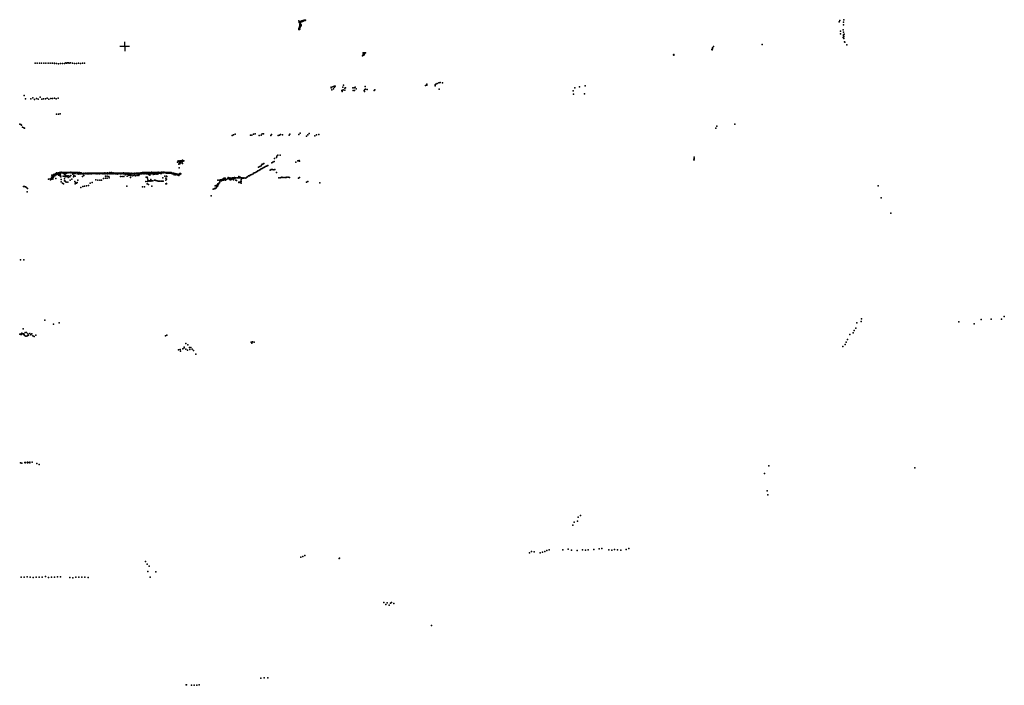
# Model space of a CAD drawing. Header units: millimetres. Extents: x -44220 to 35132, y -40846 to 67550.
# Tile 3 of 27: x -6803 to 35132, y -40846 to -12505. Entities that reach past the tile are written whole.
import ezdxf

# ---------------------------------------------------------------- set-up
doc = ezdxf.new("R2010")
doc.units = ezdxf.units.MM
doc.layers.add('P', color=9, linetype='Continuous')
doc.layers.add('PANOS', color=10, linetype='Continuous')

msp = doc.modelspace()

# ---------------------------------------------------------------- linework, layer by layer
at = {"layer": 'P'}
for p in [(5091, -12557), (5162, -12579), (5174, -12579), (5184, -12566), (5199, -12576), (5207, -12554), (5209, -12572), (5214, -12564), (5230, -12562), (5235, -12561), (5253, -12550), (5255, -12559), (5265, -12546), (5266, -12566), (5273, -12545), (5277, -12550), (5284, -12540), (5311, -12531), (5311, -12536), (5313, -12525), (5321, -12541), (5331, -12535), (5339, -12541), (5353, -12544), (5355, -12530), (5371, -12520), (28133, -12546), (28294, -12505), (5079, -12916), (5089, -12873), (5097, -12609), (5099, -12626), (5099, -12846), (5100, -12582), (5105, -12898), (5108, -12919), (5109, -12869), (5109, -12877), (5110, -12904), (5112, -12862), (5113, -12805), (5116, -12607), (5117, -12633), (5118, -12861), (5119, -12861), (5120, -12600), (5121, -12872), (5123, -12903), (5124, -12595), (5126, -12619), (5126, -12638), (5126, -12846), (5129, -12814), (5130, -12737), (5131, -12831), (5132, -12596), (5132, -12829), (5133, -12605), (5134, -12762), (5134, -12817), (5135, -12709), (5135, -12823), (5138, -12670), (5138, -12814), (5138, -12817), (5139, -12645), (5144, -12818), (5145, -12795), (5146, -12797), (5147, -12669), (5151, -12611), (5151, -12769), (5152, -12675), (5152, -12780), (5156, -12682), (5158, -12589), (5159, -12681), (5159, -12741), (5159, -12774), (5161, -12683), (5163, -12758), (5168, -12751), (5170, -12744), (5171, -12776), (5173, -12743), (5174, -12733), (5179, -12581), (5179, -12722), (5184, -12755), (5209, -12589), (28098, -12603), (28159, -12994), (28267, -12935), (28278, -12613), (28283, -12720), (28150, -13113), (28266, -13257), (28277, -13041), (28277, -13147), (28278, -13254), (28289, -13198), (28295, -13307), (28298, -13221), (28306, -13127), (22674, -13781), (22693, -13793), (22696, -13760), (22699, -13739), (22701, -13710), (22741, -13641), (24816, -13566), (28325, -13446), (28336, -13467), (28425, -13574), (7793, -14043), (7808, -14032), (7820, -13975), (7821, -14010), (7831, -13922), (7844, -13975), (7845, -13969), (7849, -14017), (7855, -13923), (7862, -13981), (7876, -13932), (7876, -13950), (7883, -13924), (7886, -13917), (7889, -13964), (7919, -13912), (21040, -13998), (21050, -13983), (21053, -14016), (-6147, -14358), (-6055, -14357), (-5963, -14355), (-5871, -14356), (-5779, -14358), (-5687, -14351), (-5596, -14360), (-5504, -14356), (-5413, -14362), (-5412, -14357), (-5327, -14369), (-5321, -14358), (-5241, -14367), (-5156, -14380), (-5070, -14368), (-4984, -14377), (-4899, -14375), (-4831, -14337), (-4813, -14362), (-4764, -14345), (-4727, -14345), (-4695, -14350), (-4642, -14343), (-4556, -14359), (-4469, -14368), (-4384, -14363), (-4298, -14362), (-4212, -14364), (-4127, -14359), (-4041, -14359), (6460, -15410), (6468, -15383), (6490, -15498), (6537, -15364), (6560, -15443), (6595, -15333), (6608, -15384), (6635, -15338), (6953, -15510), (6965, -15375), (6974, -15494), (6995, -15295), (7045, -15507), (7050, -15420), (7076, -15408), (7387, -15401), (7440, -15412), (7486, -15379), (7526, -15451), (7872, -15513), (7901, -15474), (7913, -15354), (7928, -15459), (7995, -15477), (8323, -15493), (10483, -15302), (10541, -15252), (10544, -15295), (10891, -15321), (10897, -15282), (10919, -15253), (10983, -15223), (11054, -15197), (11056, -15456), (11110, -15184), (11201, -15189), (16839, -15411), (17037, -15362), (17274, -15314), (-6619, -15732), (-6556, -15871), (-6325, -15874), (-6244, -15833), (-6173, -15900), (-6093, -15862), (-6018, -15886), (-5935, -15808), (-5863, -15882), (-5786, -15881), (-5708, -15869), (-5630, -15849), (-5556, -15892), (-5478, -15859), (-5401, -15860), (-5324, -15848), (-5248, -15875), (-5171, -15844), (6923, -15518), (6926, -15559), (7402, -15526), (7458, -15521), (7879, -15569), (8289, -15526), (16771, -15540), (16788, -15676), (17256, -15657), (-5230, -16529), (-5154, -16532), (-5078, -16516), (-6790, -16948), (-6757, -16971), (-6723, -16993), (-6681, -17084), (-6629, -17111), (-6592, -17121), (22842, -17123), (22893, -17041), (23648, -16958), (2250, -17439), (2309, -17404), (2372, -17375), (3030, -17421), (3091, -17423), (3149, -17382), (3229, -17371), (3399, -17435), (3483, -17426), (3528, -17366), (3586, -17363), (3890, -17430), (3925, -17395), (4210, -17430), (4266, -17418), (4306, -17388), (4383, -17401), (4668, -17421), (4696, -17376), (5087, -17387), (5149, -17340), (5414, -17468), (5463, -17405), (5520, -17351), (5763, -17447), (5840, -17411), (5932, -17389), (4053, -18421), (4129, -18375), (4154, -18310), (4197, -18272), (4287, -18267), (21917, -18417), (21926, -18362), (-81, -18575), (-57, -18515), (-52, -18526), (-47, -18537), (-32, -18524), (-23, -18650), (-18, -18533), (-18, -18615), (-7, -18809), (-2, -18528), (3, -18545), (8, -18542), (16, -18639), (20, -18517), (28, -18615), (29, -18542), (36, -18605), (49, -18555), (51, -18522), (52, -18512), (57, -18596), (72, -18530), (75, -18541), (76, -18510), (77, -18533), (80, -18532), (86, -18543), (105, -18529), (112, -18539), (115, -18551), (116, -18530), (120, -18524), (131, -18489), (133, -18625), (135, -18542), (141, -18518), (161, -18529), (187, -18517), (190, -18515), (3374, -18785), (3420, -18750), (3476, -18859), (3477, -18734), (3489, -18698), (3521, -18847), (3530, -18655), (3553, -18654), (3560, -18810), (3589, -18795), (3593, -18621), (3619, -18791), (3661, -18762), (3704, -18743), (3730, -18723), (3759, -18710), (3931, -18596), (3981, -18568), (4034, -18546), (4958, -18565), (5046, -18508), (5053, -18509), (5104, -18507), (5114, -18523), (21902, -18472), (21929, -18466), (-5505, -19284), (-5443, -19209), (-5436, -19258), (-5434, -19131), (-5408, -19152), (-5402, -19225), (-5391, -19266), (-5376, -19169), (-5368, -19198), (-5365, -19095), (-5362, -19215), (-5345, -19171), (-5333, -19104), (-5316, -19144), (-5305, -19147), (-5300, -19132), (-5297, -19068), (-5296, -19087), (-5286, -19092), (-5286, -19107), (-5265, -19097), (-5263, -19270), (-5259, -19075), (-5259, -19085), (-5253, -19076), (-5249, -19111), (-5236, -19090), (-5233, -19091), (-5232, -19090), (-5230, -19026), (-5219, -19071), (-5217, -19078), (-5199, -19087), (-5186, -19056), (-5184, -19037), (-5183, -19081), (-5167, -19061), (-5167, -19073), (-5165, -19070), (-5162, -19021), (-5150, -19122), (-5143, -19096), (-5137, -19062), (-5133, -19032), (-5123, -19034), (-5117, -19082), (-5111, -19009), (-5111, -19030), (-5107, -19028), (-5101, -19146), (-5095, -19016), (-5082, -19038), (-5081, -19081), (-5080, -19022), (-5069, -19023), (-5068, -19171), (-5064, -19029), (-5059, -19125), (-5044, -19197), (-5036, -19003), (-5036, -19030), (-5033, -19023), (-5027, -19015), (-5026, -19020), (-5015, -19021), (-5015, -19028), (-5010, -19023), (-4986, -19021), (-4983, -19017), (-4971, -19015), (-4962, -19011), (-4960, -19016), (-4951, -19038), (-4950, -19022), (-4947, -19014), (-4947, -19169), (-4936, -19015), (-4913, -19015), (-4906, -19021), (-4903, -19070), (-4893, -19014), (-4892, -19287), (-4891, -19017), (-4890, -19184), (-4887, -19014), (-4887, -19036), (-4877, -19100), (-4870, -19196), (-4869, -19021), (-4866, -19152), (-4863, -19016), (-4863, -19020), (-4852, -19140), (-4831, -19010), (-4825, -19014), (-4822, -19047), (-4809, -19176), (-4804, -19006), (-4802, -19017), (-4797, -19010), (-4797, -19010), (-4788, -19021), (-4785, -19151), (-4774, -19028), (-4758, -19015), (-4758, -19164), (-4752, -19013), (-4748, -19006), (-4748, -19010), (-4742, -19013), (-4738, -19022), (-4734, -19219), (-4732, -19012), (-4719, -19014), (-4716, -19016), (-4709, -19010), (-4705, -19148), (-4692, -19012), (-4691, -19015), (-4688, -19013), (-4688, -19016), (-4684, -19009), (-4680, -19011), (-4664, -19193), (-4662, -19011), (-4660, -19019), (-4645, -19008), (-4640, -19013), (-4627, -19003), (-4624, -19144), (-4623, -19017), (-4614, -19018), (-4611, -19017), (-4609, -19007), (-4607, -19014), (-4579, -19012), (-4578, -19019), (-4577, -19007), (-4572, -19009), (-4555, -19019), (-4550, -19009), (-4545, -19078), (-4544, -19010), (-4544, -19040), (-4539, -19013), (-4531, -19014), (-4526, -19008), (-4514, -19012), (-4510, -19009), (-4510, -19194), (-4500, -19018), (-4499, -19144), (-4489, -19012), (-4489, -19014), (-4470, -19009), (-4470, -19014), (-4468, -19019), (-4468, -19050), (-4465, -19010), (-4443, -19013), (-4443, -19161), (-4440, -19049), (-4439, -19016), (-4427, -19016), (-4422, -19014), (-4421, -19018), (-4414, -19013), (-4390, -19016), (-4367, -19008), (-4365, -19015), (-4361, -19019), (-4359, -19019), (-4351, -19067), (-4339, -19020), (-4337, -19050), (-4330, -19011), (-4315, -19015), (-4295, -19019), (-4292, -19020), (-4290, -19020), (-4285, -19019), (-4284, -19076), (-4282, -19030), (-4254, -19024), (-4252, -19015), (-4251, -19021), (-4250, -19027), (-4246, -19022), (-4239, -19031), (-4234, -19024), (-4217, -19025), (-4217, -19062), (-4216, -19052), (-4214, -19028), (-4210, -19025), (-4207, -19039), (-4189, -19047), (-4189, -19047), (-4188, -19025), (-4188, -19053), (-4179, -19035), (-4166, -19049), (-4160, -19055), (-4159, -19048), (-4150, -19065), (-4142, -19051), (-4141, -19060), (-4140, -19054), (-4134, -19182), (-4132, -19050), (-4132, -19061), (-4119, -19057), (-4116, -19048), (-4115, -19048), (-4113, -19052), (-4087, -19055), (-4083, -19051), (-4082, -19050), (-4082, -19064), (-4074, -19056), (-4068, -19042), (-4066, -19145), (-4054, -19048), (-4049, -19047), (-4049, -19052), (-4049, -19055), (-4048, -19051), (-4038, -19053), (-4033, -19050), (-4030, -19056), (-4015, -19050), (-4015, -19062), (-4013, -19050), (-4000, -19056), (-3994, -19034), (-3989, -19054), (-3987, -19056), (-3986, -19051), (-3982, -19050), (-3967, -19059), (-3965, -19050), (-3949, -19044), (-3949, -19061), (-3947, -19064), (-3946, -19055), (-3938, -19052), (-3929, -19046), (-3921, -19046), (-3919, -19040), (-3918, -19064), (-3916, -19061), (-3909, -19044), (-3908, -19046), (-3896, -19043), (-3885, -19067), (-3883, -19062), (-3879, -19064), (-3878, -19047), (-3863, -19053), (-3855, -19045), (-3853, -19044), (-3851, -19060), (-3848, -19050), (-3844, -19038), (-3833, -19060), (-3831, -19041), (-3827, -19044), (-3812, -19063), (-3811, -19042), (-3807, -19046), (-3801, -19062), (-3787, -19051), (-3784, -19055), (-3777, -19046), (-3770, -19035), (-3770, -19046), (-3769, -19046), (-3767, -19042), (-3751, -19059), (-3750, -19058), (-3747, -19048), (-3744, -19061), (-3737, -19053), (-3728, -19045), (-3726, -19047), (-3718, -19059), (-3717, -19054), (-3705, -19043), (-3700, -19047), (-3695, -19034), (-3688, -19048), (-3687, -19049), (-3685, -19043), (-3685, -19055), (-3676, -19058), (-3675, -19044), (-3667, -19053), (-3645, -19044), (-3635, -19049), (-3634, -19049), (-3629, -19045), (-3619, -19038), (-3618, -19046), (-3617, -19050), (-3611, -19051), (-3609, -19060), (-3606, -19045), (-3590, -19051), (-3585, -19044), (-3585, -19048), (-3576, -19044), (-3573, -19040), (-3557, -19037), (-3553, -19049), (-3551, -19049), (-3546, -19044), (-3546, -19047), (-3544, -19038), (-3541, -19065), (-3536, -19049), (-3526, -19045), (-3520, -19045), (-3517, -19039), (-3507, -19046), (-3501, -19046), (-3489, -19040), (-3486, -19045), (-3479, -19047), (-3477, -19047), (-3476, -19040), (-3473, -19062), (-3471, -19047), (-3470, -19034), (-3451, -19043), (-3448, -19046), (-3435, -19048), (-3428, -19045), (-3423, -19056), (-3417, -19044), (-3417, -19044), (-3413, -19046), (-3405, -19064), (-3403, -19049), (-3394, -19035), (-3390, -19057), (-3383, -19045), (-3379, -19046), (-3369, -19045), (-3359, -19050), (-3358, -19057), (-3353, -19038), (-3349, -19043), (-3346, -19051), (-3337, -19059), (-3332, -19047), (-3330, -19044), (-3324, -19046), (-3319, -19040), (-3314, -19039), (-3309, -19056), (-3291, -19045), (-3282, -19052), (-3281, -19045), (-3281, -19051), (-3275, -19042), (-3269, -19061), (-3259, -19047), (-3258, -19042), (-3252, -19043), (-3248, -19046), (-3244, -19039), (-3235, -19268), (-3233, -19047), (-3232, -19043), (-3226, -19047), (-3216, -19044), (-3214, -19046), (-3213, -19042), (-3207, -19040), (-3201, -19062), (-3194, -19045), (-3192, -19036), (-3184, -19033), (-3184, -19044), (-3174, -19021), (-3169, -19040), (-3163, -19046), (-3158, -19048), (-3155, -19041), (-3154, -19250), (-3148, -19169), (-3147, -19041), (-3145, -19046), (-3136, -19042), (-3132, -19066), (-3121, -19051), (-3117, -19044), (-3113, -19037), (-3112, -19047), (-3108, -19039), (-3103, -19038), (-3097, -19046), (-3094, -19040), (-3088, -19042), (-3078, -19047), (-3077, -19169), (-3075, -19040), (-3073, -19259), (-3069, -19020), (-3064, -19045), (-3064, -19047), (-3064, -19067), (-3059, -19044), (-3043, -19047), (-3040, -19041), (-3036, -19037), (-3032, -19044), (-3031, -19045), (-3021, -19045), (-3019, -19038), (-3018, -19044), (-3009, -19041), (-3005, -19178), (-2995, -19067), (-2993, -19044), (-2993, -19232), (-2992, -19044), (-2983, -19043), (-2979, -19048), (-2969, -19037), (-2964, -19015), (-2963, -19043), (-2960, -19045), (-2944, -19041), (-2943, -19041), (-2941, -19043), (-2935, -19046), (-2928, -19050), (-2928, -19063), (-2925, -19044), (-2924, -19035), (-2924, -19041), (-2921, -19046), (-2906, -19046), (-2902, -19045), (-2896, -19044), (-2893, -19015), (-2879, -19038), (-2878, -19037), (-2871, -19051), (-2870, -19048), (-2868, -19043), (-2868, -19044), (-2859, -19064), (-2852, -19049), (-2849, -19045), (-2839, -19040), (-2822, -19041), (-2822, -19048), (-2820, -19024), (-2820, -19049), (-2811, -19043), (-2802, -19045), (-2792, -19044), (-2791, -19065), (-2782, -19039), (-2776, -19044), (-2774, -19049), (-2773, -19041), (-2769, -19044), (-2764, -19040), (-2754, -19043), (-2742, -19046), (-2741, -19046), (-2734, -19046), (-2728, -19045), (-2726, -19037), (-2725, -19041), (-2722, -19073), (-2717, -19044), (-2709, -19045), (-2707, -19043), (-2699, -19045), (-2698, -19043), (-2692, -19050), (-2678, -19043), (-2674, -19043), (-2661, -19045), (-2659, -19043), (-2653, -19042), (-2653, -19078), (-2647, -19044), (-2641, -19041), (-2639, -19040), (-2630, -19039), (-2612, -19045), (-2612, -19047), (-2597, -19046), (-2596, -19042), (-2585, -19043), (-2585, -19073), (-2584, -19045), (-2580, -19045), (-2575, -19042), (-2566, -19039), (-2565, -19044), (-2560, -19043), (-2553, -19044), (-2548, -19045), (-2539, -19046), (-2524, -19048), (-2520, -19044), (-2518, -19037), (-2518, -19045), (-2516, -19074), (-2507, -19182), (-2503, -19048), (-2500, -19047), (-2496, -19044), (-2490, -19039), (-2489, -19043), (-2473, -19038), (-2471, -19050), (-2469, -19042), (-2452, -19045), (-2451, -19045), (-2448, -19071), (-2444, -19043), (-2439, -19046), (-2436, -19178), (-2428, -19034), (-2423, -19043), (-2419, -19048), (-2418, -19043), (-2418, -19052), (-2413, -19048), (-2395, -19044), (-2387, -19040), (-2387, -19047), (-2383, -19049), (-2379, -19071), (-2376, -19028), (-2364, -19184), (-2360, -19033), (-2357, -19045), (-2352, -19045), (-2352, -19046), (-2348, -19049), (-2340, -19048), (-2339, -19048), (-2338, -19048), (-2328, -19047), (-2316, -19046), (-2305, -19108), (-2301, -19045), (-2294, -19052), (-2292, -19046), (-2290, -19042), (-2266, -19047), (-2263, -19043), (-2263, -19044), (-2263, -19052), (-2261, -19055), (-2259, -19047), (-2245, -19037), (-2243, -19043), (-2239, -19084), (-2235, -19046), (-2227, -19047), (-2224, -19162), (-2211, -19044), (-2209, -19046), (-2207, -19045), (-2206, -19045), (-2204, -19043), (-2199, -19037), (-2188, -19046), (-2179, -19052), (-2179, -19097), (-2171, -19050), (-2171, -19082), (-2169, -19046), (-2169, -19052), (-2156, -19138), (-2154, -19066), (-2152, -19041), (-2143, -19046), (-2140, -19061), (-2140, -19064), (-2130, -19067), (-2111, -19097), (-2109, -19053), (-2102, -19079), (-2098, -19067), (-2093, -19054), (-2089, -19070), (-2084, -19142), (-2081, -19223), (-2076, -19067), (-2074, -19054), (-2066, -19064), (-2060, -19045), (-2060, -19055), (-2060, -19062), (-2046, -19052), (-2033, -19052), (-2033, -19076), (-2031, -19062), (-2025, -19052), (-2017, -19051), (-2017, -19063), (-2013, -19048), (-2011, -19151), (-2000, -19055), (-1998, -19051), (-1991, -19052), (-1987, -19057), (-1979, -19053), (-1977, -19052), (-1969, -19060), (-1967, -19048), (-1964, -19075), (-1955, -19054), (-1955, -19060), (-1951, -19051), (-1949, -19051), (-1940, -19145), (-1937, -19060), (-1933, -19056), (-1923, -19050), (-1919, -19049), (-1905, -19063), (-1904, -19051), (-1901, -19053), (-1899, -19045), (-1898, -19044), (-1895, -19076), (-1884, -19053), (-1878, -19059), (-1878, -19063), (-1868, -19147), (-1862, -19049), (-1856, -19050), (-1856, -19060), (-1849, -19055), (-1842, -19056), (-1829, -19041), (-1828, -19049), (-1826, -19074), (-1822, -19040), (-1815, -19060), (-1809, -19048), (-1808, -19060), (-1806, -19057), (-1804, -19051), (-1796, -19145), (-1790, -19048), (-1784, -19037), (-1776, -19042), (-1776, -19051), (-1775, -19061), (-1761, -19049), (-1756, -19076), (-1751, -19055), (-1743, -19063), (-1740, -19048), (-1734, -19050), (-1732, -19050), (-1730, -19038), (-1724, -19143), (-1722, -19047), (-1713, -19048), (-1698, -19048), (-1695, -19040), (-1695, -19049), (-1691, -19040), (-1689, -19039), (-1687, -19079), (-1668, -19033), (-1668, -19036), (-1666, -19041), (-1663, -19043), (-1653, -19037), (-1647, -19042), (-1643, -19021), (-1640, -19026), (-1634, -19026), (-1629, -19034), (-1628, -19040), (-1621, -19025), (-1618, -19074), (-1615, -19041), (-1602, -19019), (-1602, -19025), (-1594, -19035), (-1583, -19040), (-1578, -19016), (-1578, -19030), (-1574, -19023), (-1574, -19034), (-1563, -19025), (-1556, -19015), (-1549, -19067), (-1545, -19023), (-1541, -19031), (-1534, -19042), (-1526, -19023), (-1518, -19034), (-1511, -19008), (-1506, -19024), (-1492, -19010), (-1488, -19029), (-1485, -19020), (-1479, -19071), (-1478, -19021), (-1455, -19033), (-1449, -19022), (-1438, -19016), (-1432, -19018), (-1430, -19019), (-1419, -19030), (-1414, -19203), (-1410, -19022), (-1409, -19073), (-1404, -19009), (-1381, -19025), (-1379, -19017), (-1376, -19213), (-1369, -19013), (-1354, -19255), (-1352, -19024), (-1345, -19011), (-1338, -19076), (-1332, -19025), (-1321, -19014), (-1313, -19026), (-1299, -19022), (-1287, -19008), (-1283, -19026), (-1282, -19116), (-1275, -19012), (-1269, -19075), (-1257, -19123), (-1254, -19027), (-1254, -19075), (-1241, -19069), (-1234, -19027), (-1221, -19015), (-1215, -19027), (-1208, -19054), (-1203, -19013), (-1199, -19071), (-1198, -19013), (-1191, -19050), (-1189, -19004), (-1186, -19025), (-1168, -19015), (-1161, -19041), (-1156, -19024), (-1138, -19039), (-1137, -19024), (-1132, -19011), (-1128, -19043), (-1124, -19094), (-1117, -19025), (-1114, -19015), (-1111, -19005), (-1100, -19040), (-1095, -19041), (-1090, -19011), (-1087, -19025), (-1084, -19013), (-1062, -19037), (-1057, -19028), (-1055, -19089), (-1052, -19005), (-1046, -19040), (-1038, -19025), (-1036, -19011), (-1034, -19015), (-1017, -19027), (-1004, -19038), (-996, -19046), (-992, -19008), (-992, -19009), (-987, -19029), (-985, -19089), (-965, -19009), (-964, -19046), (-958, -19025), (-953, -19017), (-943, -19045), (-937, -19029), (-931, -19046), (-927, -19010), (-917, -19028), (-914, -19089), (-905, -19042), (-904, -19003), (-900, -19013), (-890, -19017), (-887, -19026), (-882, -19043), (-867, -19040), (-861, -19012), (-858, -19023), (-847, -19010), (-842, -19017), (-839, -19018), (-833, -19036), (-817, -19025), (-814, -19007), (-807, -19053), (-799, -19045), (-794, -19016), (-787, -19023), (-766, -19002), (-766, -19012), (-764, -19053), (-757, -19021), (-756, -19002), (-737, -19018), (-723, -19011), (-717, -19017), (-700, -19236), (-697, -18997), (-686, -19007), (-686, -19019), (-657, -19030), (-656, -19016), (-654, -18999), (-636, -19013), (-632, -19006), (-616, -19012), (-615, -19171), (-605, -19008), (-603, -19005), (-590, -19032), (-584, -19015), (-576, -19009), (-573, -19247), (-553, -19015), (-552, -19011), (-549, -19041), (-549, -19170), (-539, -19188), (-532, -19015), (-532, -19030), (-523, -19034), (-513, -19014), (-510, -19018), (-510, -19038), (-501, -19038), (-492, -19016), (-485, -19037), (-478, -19011), (-478, -19021), (-469, -19040), (-468, -19040), (-453, -19014), (-452, -19038), (-444, -19028), (-434, -19041), (-425, -19030), (-423, -19028), (-418, -19032), (-409, -19040), (-408, -19024), (-403, -19013), (-402, -19026), (-392, -19016), (-384, -19041), (-371, -19038), (-368, -19031), (-352, -19017), (-351, -19027), (-342, -19052), (-336, -19030), (-331, -19050), (-323, -19041), (-318, -19048), (-312, -19036), (-297, -19051), (-293, -19040), (-292, -19048), (-291, -19070), (-289, -19041), (-287, -19059), (-284, -19062), (-261, -19052), (-261, -19064), (-256, -19043), (-242, -19087), (-230, -19105), (-220, -19051), (-216, -19075), (-203, -19094), (-202, -19084), (-197, -19057), (-190, -19095), (-189, -19081), (-179, -19087), (-163, -19105), (-161, -19089), (-155, -19082), (-135, -19075), (-128, -19080), (-126, -19087), (-119, -19088), (-109, -19102), (-100, -19080), (-100, -19115), (-81, -19105), (-79, -19077), (-77, -19082), (-66, -19084), (-60, -19113), (-57, -19121), (-51, -19087), (-44, -19117), (-30, -19141), (-23, -19091), (-17, -19116), (-9, -19108), (2, -19087), (16, -19088), (23, -19060), (24, -19095), (34, -19078), (39, -19060), (46, -19052), (53, -19069), (1879, -19267), (1909, -19258), (1949, -19258), (2041, -19275), (2072, -19262), (2083, -19227), (2103, -19250), (2147, -19243), (2151, -19251), (2199, -19253), (2211, -19248), (2231, -19246), (2258, -19274), (2262, -19239), (2275, -19241), (2310, -19238), (2314, -19264), (2339, -19231), (2358, -19237), (2359, -19272), (2390, -19237), (2403, -19237), (2422, -19237), (2467, -19242), (2470, -19243), (2518, -19241), (2528, -19183), (2550, -19243), (2582, -19243), (2594, -19208), (2630, -19237), (2660, -19267), (2679, -19245), (2712, -19252), (2723, -19257), (2743, -19245), (2793, -19251), (2840, -19241), (2869, -19216), (2897, -19193), (2946, -19160), (2988, -19152), (3017, -19131), (3044, -19106), (3091, -19097), (3134, -19066), (3161, -19044), (3191, -19026), (3235, -19006), (3280, -18989), (3307, -18966), (3335, -18947), (3378, -18922), (3420, -18892), (3449, -18883), (3858, -18911), (3903, -18890), (3936, -18890), (3967, -18886), (4016, -18894), (4067, -18889), (4137, -19017), (4235, -19235), (4288, -19238), (4337, -19229), (4368, -19216), (4405, -19223), (4456, -19221), (4511, -19229), (4543, -19218), (4574, -19207), (4628, -19212), (4686, -19224), (5077, -19246), (5113, -19224), (-6638, -19608), (-6596, -19605), (-6562, -19620), (-6513, -19648), (-6473, -19696), (-5573, -19295), (-5493, -19297), (-5489, -19322), (-5484, -19310), (-5454, -19298), (-5442, -19297), (-5394, -19298), (-5034, -19304), (-5033, -19404), (-4985, -19465), (-4934, -19495), (-4900, -19371), (-4876, -19366), (-4849, -19396), (-4819, -19422), (-4748, -19423), (-4655, -19332), (-4581, -19298), (-4461, -19394), (-4446, -19488), (-4421, -19446), (-4386, -19467), (-4354, -19433), (-4323, -19339), (-4201, -19654), (-4119, -19612), (-4038, -19595), (-3955, -19582), (-3874, -19559), (-3796, -19462), (-3716, -19434), (-3559, -19322), (-3476, -19332), (-3393, -19343), (-3312, -19336), (-2233, -19596), (-1567, -19624), (-1493, -19626), (-1435, -19399), (-1376, -19499), (-1358, -19391), (-1340, -19322), (-1323, -19518), (-1300, -19361), (-1287, -19382), (-1283, -19372), (-1251, -19371), (-1222, -19308), (-1218, -19306), (-1216, -19374), (-1181, -19372), (-1177, -19597), (-1127, -19368), (-1068, -19344), (-1032, -19340), (-999, -19346), (-952, -19362), (-905, -19381), (-872, -19386), (-836, -19380), (-784, -19378), (-732, -19377), (-698, -19376), (-585, -19500), (-575, -19332), (-554, -19292), (-551, -19493), (-548, -19480), (1499, -19695), (1524, -19583), (1536, -19688), (1541, -19693), (1564, -19659), (1565, -19566), (1577, -19634), (1598, -19545), (1599, -19598), (1609, -19606), (1630, -19494), (1632, -19340), (1635, -19539), (1642, -19580), (1669, -19508), (1678, -19471), (1692, -19344), (1702, -19447), (1723, -19405), (1725, -19414), (1729, -19341), (1744, -19330), (1757, -19357), (1782, -19326), (1789, -19359), (1795, -19328), (1798, -19347), (1814, -19308), (1836, -19339), (1852, -19301), (1857, -19314), (1867, -19295), (1884, -19334), (1893, -19327), (1915, -19321), (1948, -19327), (1957, -19337), (1995, -19306), (2134, -19312), (2181, -19326), (2208, -19298), (2224, -19315), (2309, -19323), (2404, -19341), (2437, -19346), (2525, -19429), (2527, -19441), (2582, -19432), (2606, -19392), (2626, -19471), (2631, -19398), (2636, -19326), (5413, -19425), (5464, -19391), (5977, -19450), (29766, -19575), (-6489, -19834), (1345, -20010), (1432, -19717), (1478, -19712), (29894, -20085), (30298, -20740), (-6763, -22735), (-6630, -22728), (35132, -25148), (-5736, -25293), (-5357, -25471), (-5122, -25417), (28856, -25410), (29038, -25354), (29053, -25235), (33190, -25371), (33854, -25451), (34149, -25265), (34577, -25260), (35017, -25256), (-6803, -25898), (-6759, -25909), (-6743, -25877), (-6724, -25903), (-6714, -25859), (-6657, -25876), (-6648, -25671), (-6646, -25893), (-6620, -25882), (-6619, -25929), (-6592, -25956), (-6567, -25825), (-6541, -25975), (-6523, -25983), (-6511, -25830), (-6466, -25971), (-6458, -25884), (-6422, -25937), (-6372, -25871), (-6323, -25923), (-6287, -25876), (-6237, -25967), (-6181, -25991), (-6121, -25943), (-591, -25961), (-532, -25939), (28548, -25914), (28691, -25845), (28734, -25737), (28803, -25639), (276, -26288), (352, -26346), (3057, -26232), (3085, -26275), (3116, -26218), (3186, -26236), (28251, -26418), (28354, -26336), (28401, -26229), (28457, -26127), (-34, -26561), (29, -26542), (47, -26614), (143, -26514), (196, -26470), (206, -26444), (272, -26540), (351, -26573), (434, -26469), (442, -26545), (491, -26464), (543, -26539), (598, -26587), (704, -26753), (-6764, -31369), (-6714, -31389), (-6585, -31354), (-6566, -31379), (-6560, -31365), (-6556, -31364), (-6474, -31340), (-6474, -31375), (-6469, -31359), (-6467, -31372), (-6397, -31353), (-6375, -31347), (-6368, -31371), (-6366, -31370), (-6268, -31339), (-6073, -31403), (-5975, -31445), (24912, -31827), (25096, -31504), (31319, -31590), (25026, -32566), (25058, -32731), (16818, -33893), (16951, -33859), (16984, -33692), (17089, -33620), (16762, -34031), (14912, -35211), (14989, -35143), (15110, -35160), (15361, -35205), (15464, -35184), (15556, -35142), (15648, -35102), (15749, -35078), (16328, -35072), (16552, -35051), (16692, -35088), (16944, -35109), (17162, -35071), (17299, -35096), (17408, -35076), (17651, -35070), (17880, -35042), (17992, -35024), (18283, -35084), (18414, -35090), (18525, -35067), (18657, -35073), (18798, -35091), (19032, -35057), (19141, -35028), (-1445, -35579), (5175, -35385), (5263, -35355), (5347, -35314), (6799, -35446), (6820, -35439), (-1368, -35690), (-1345, -36004), (-1287, -35775), (-1003, -36015), (-6747, -36243), (-6617, -36247), (-6487, -36234), (-6357, -36247), (-6228, -36249), (-6098, -36246), (-5968, -36237), (-5839, -36237), (-5708, -36212), (-5579, -36249), (-5450, -36242), (-5320, -36235), (-5191, -36234), (-5060, -36234), (-4671, -36262), (-4541, -36265), (-4412, -36243), (-4281, -36248), (-4153, -36243), (-4022, -36241), (-3892, -36250), (-1252, -36237), (8708, -37319), (8784, -37412), (8848, -37333), (8933, -37434), (8990, -37350), (9028, -37324), (9131, -37366), (10736, -38294), (3467, -40538), (3616, -40526), (3767, -40526), (289, -40819), (308, -40825), (521, -40844), (629, -40834), (735, -40846), (843, -40831)]:
    msp.add_point(p, dxfattribs=at)
at = {"layer": 'PANOS'}
for points in [[(-2132.2348, -13639.2733), (-2532.1721, -13646.359)], [(-2335.7463, -13442.8475), (-2328.6606, -13842.7848)]]:
    msp.add_lwpolyline(points, dxfattribs=at)

doc.saveas('drawing.dxf')
